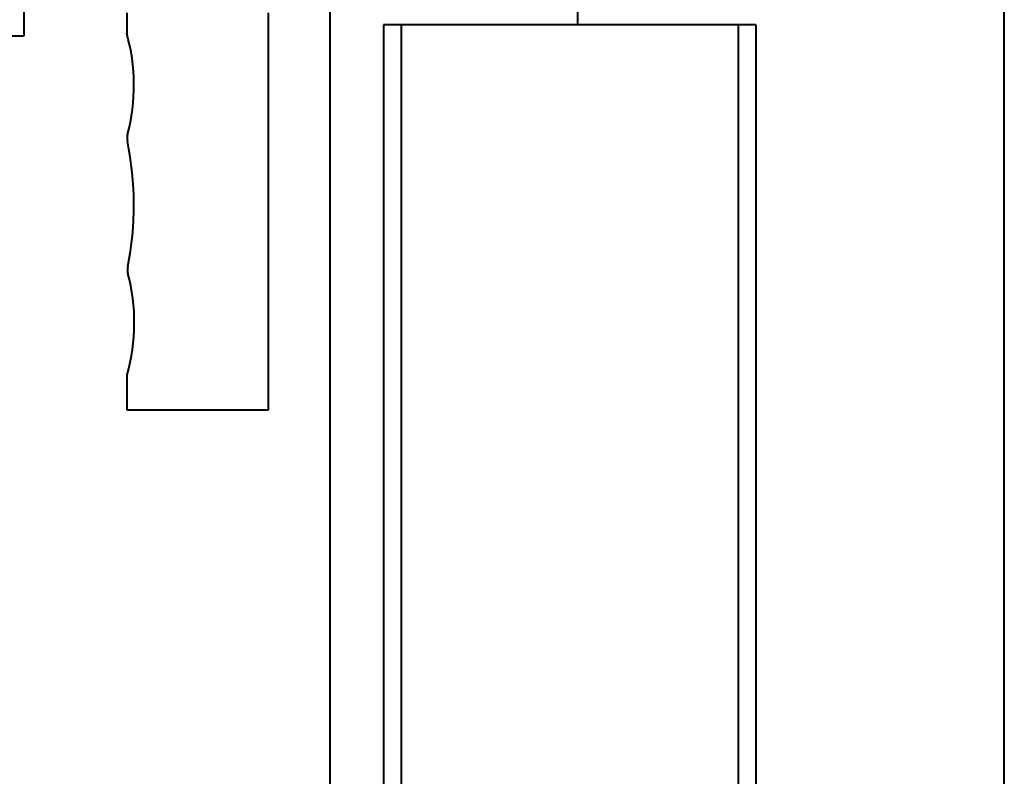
# Model space of a CAD drawing. Header units: millimetres. Extents: x -4428 to 3866, y -3426 to 3855.
# Tile 188 of 191: x 3591 to 3813, y 2518 to 2689. Entities that reach past the tile are written whole.
import ezdxf

# ---------------------------------------------------------------- set-up
doc = ezdxf.new("R2010")
doc.units = ezdxf.units.MM
doc.linetypes.add('K5LT_BASIC', pattern=[0])
doc.layers.add('Системный слой', color=7, linetype='Continuous')

# ---------------------------------------------------------------- blocks, each defined once
blk = doc.blocks.new('U10')
at = {"layer": 'Системный слой', "color": 150, "linetype": 'K5LT_BASIC', "lineweight": 40, "true_color": 0x0080ff}
for p, q in [((3812.93, 2325.57), (3812.93, 2819.57)), ((3591.93, 2685.07), (3591.93, 2742.57)), ((3660.93, 2470.09), (3660.93, 2717.07)), ((3716.68, 2692.07), (3716.68, 2687.57)), ((3615.05, 2690.26), (3615.05, 2685.66)), ((3647.05, 2601.76), (3647.05, 2690.26)), ((3676.93, 2687.57), (3672.94, 2687.57)), ((3672.94, 2687.57), (3672.94, 2467.18)), ((3752.93, 2687.57), (3676.93, 2687.57)), ((3676.93, 2687.57), (3676.93, 2465.85)), ((3752.93, 2687.57), (3752.93, 2452.57)), ((3756.92, 2687.57), (3752.93, 2687.57)), ((3756.92, 2687.57), (3756.92, 2452.57)), ((3575.93, 2685.07), (3591.93, 2685.07)), ((3615.14, 2608.65), (3615.05, 2608.67)), ((3615.05, 2608.67), (3615.05, 2601.76)), ((3615.05, 2601.76), (3615.05, 2600.76)), ((3615.05, 2600.76), (3647.05, 2600.76)), ((3647.05, 2600.76), (3647.05, 2601.76))]:
    blk.add_line(p, q, dxfattribs=at)
for centre, radius, start, end in [((3573.66, 2673.85), 43.04, 345.1207, 15.9165), ((3618.44, 2661.96), 3.3, 165.1207, 191.8227), ((3546.75, 2646.95), 69.94, 348.5102, 11.8227), ((3618.53, 2632.36), 3.3, 168.5102, 194.9006), ((3573.77, 2620.45), 43.01, 344.0741, 14.9006)]:
    blk.add_arc(centre, radius, start, end, dxfattribs=at)

msp = doc.modelspace()

# ---------------------------------------------------------------- block references
at = {"layer": 'Системный слой'}
msp.add_blockref('U10', (0, 0), dxfattribs=at)

doc.saveas('drawing.dxf')
